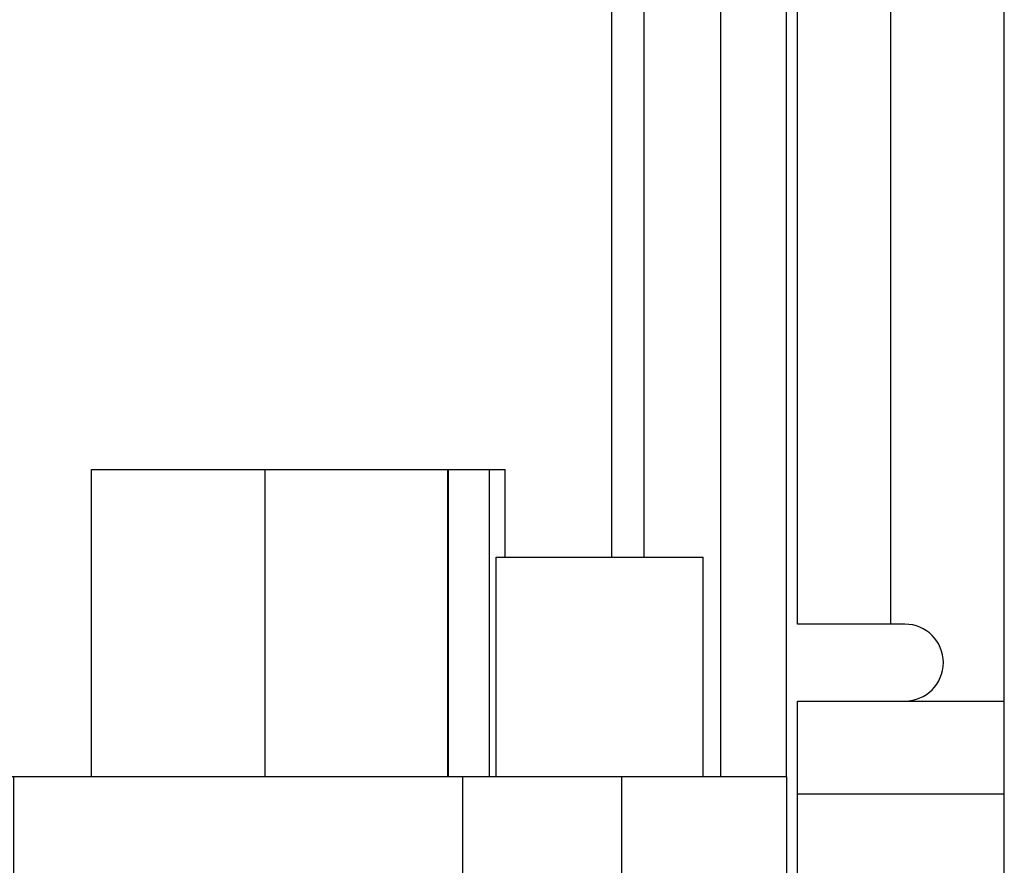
# Model space of a CAD drawing. Header units: millimetres. Extents: x 0 to 1189, y 0 to 841.
# Tile 74 of 173: x 450 to 468, y 639 to 654. Entities that reach past the tile are written whole.
import ezdxf

# ---------------------------------------------------------------- set-up
doc = ezdxf.new("R2010")
doc.units = ezdxf.units.MM
doc.header["$LTSCALE"] = 65.395
for name, color, linetype in [('32007_060000_TLKGS_KGS_V_ABL4', 7, 'CONTINUOUS'), ('32007_062000_TLKGS_KGS_TL_V_ABL5', 7, 'CONTINUOUS'), ('32007_723600_01_SIMPLE1_A_ABL23', 7, 'CONTINUOUS'), ('32007_723600_01_SIMPLE1_T1_A_PBL24', 7, 'CONTINUOUS'), ('32007_728000_01_SIMPLE1_T1_X_PBL41', 7, 'CONTINUOUS'), ('32007_728000_01_SIMPLE1_T2_X_PBL42', 7, 'CONTINUOUS'), ('32007_728000_01_SIMPLE1_T3_X_PBL160', 7, 'CONTINUOUS'), ('32007_728000_01_SIMPLE1_T3_X_PBL57', 7, 'CONTINUOUS'), ('32007_728000_01_SIMPLE1_X_ABL40', 7, 'CONTINUOUS'), ('32007_833000_01_SIMPLE1_T3_X_PBL50', 7, 'CONTINUOUS'), ('32007_833000_01_SIMPLE1_X#AF1_ABL46', 7, 'CONTINUOUS'), ('32067_000000_TLKGS_MARKETING_ABL3', 7, 'CONTINUOUS'), ('32067_030000_TLKGS_V_ABL8', 7, 'CONTINUOUS'), ('32067_800000_TLKGS_V_ABL45', 7, 'CONTINUOUS'), ('6M32E_GENSET_AUSBAUMASSE_ABL17', 7, 'CONTINUOUS'), ('new_view_2_VBL0', 7, 'CONTINUOUS')]:
    doc.layers.add(name, color=color, linetype=linetype)

# ---------------------------------------------------------------- blocks, each defined once
blk = doc.blocks.new('32007_723600_01_SIMPLE1_T1_A_PBL24', base_point=(459.176, 651.101))
at = {"layer": '32007_723600_01_SIMPLE1_T1_A_PBL24', "color": 7, "linetype": 'Continuous'}
for p, q in [((464.326, 643.261), (464.326, 659.681)), ((466.022, 659.681), (466.022, 643.261)), ((466.286, 643.261), (464.326, 643.261)), ((464.326, 636.361), (464.326, 641.861)), ((464.326, 641.861), (468.098, 641.861)), ((468.098, 640.162), (464.326, 640.162))]:
    blk.add_line(p, q, dxfattribs=at)
blk.add_arc((466.286, 642.561), 0.7, 270, 90, dxfattribs=at)
blk = doc.blocks.new('32007_723600_01_SIMPLE1_A_ABL23', base_point=(459.176, 651.101))
at = {"layer": '32007_723600_01_SIMPLE1_T1_A_PBL24'}
blk.add_blockref('32007_723600_01_SIMPLE1_T1_A_PBL24', (459.176, 651.101), dxfattribs=at)
blk = doc.blocks.new('32007_062000_TLKGS_KGS_TL_V_ABL5', base_point=(446.008, 662.686))
at = {"layer": '32007_723600_01_SIMPLE1_A_ABL23'}
blk.add_blockref('32007_723600_01_SIMPLE1_A_ABL23', (459.176, 651.101), dxfattribs=at)
blk = doc.blocks.new('32007_060000_TLKGS_KGS_V_ABL4', base_point=(478.308, 647.553))
at = {"layer": '32007_062000_TLKGS_KGS_TL_V_ABL5'}
blk.add_blockref('32007_062000_TLKGS_KGS_TL_V_ABL5', (446.008, 662.686), dxfattribs=at)
blk = doc.blocks.new('32007_833000_01_SIMPLE1_T3_X_PBL50', base_point=(469.812, 647.683))
at = {"layer": '32007_833000_01_SIMPLE1_T3_X_PBL50', "color": 7, "linetype": 'Continuous'}
blk.add_line((468.098, 632.161), (468.098, 659.641), dxfattribs=at)
blk = doc.blocks.new('32007_833000_01_SIMPLE1_X#AF1_ABL46', base_point=(525.918, 647.683))
at = {"layer": '32007_833000_01_SIMPLE1_T3_X_PBL50'}
blk.add_blockref('32007_833000_01_SIMPLE1_T3_X_PBL50', (469.812, 647.683), dxfattribs=at)
blk = doc.blocks.new('32067_800000_TLKGS_V_ABL45', base_point=(525.918, 647.683))
at = {"layer": '32007_833000_01_SIMPLE1_X#AF1_ABL46'}
blk.add_blockref('32007_833000_01_SIMPLE1_X#AF1_ABL46', (525.918, 647.683), dxfattribs=at)
blk = doc.blocks.new('32067_030000_TLKGS_V_ABL8', base_point=(524.768, 650.451))
at = {"layer": '32067_800000_TLKGS_V_ABL45'}
blk.add_blockref('32067_800000_TLKGS_V_ABL45', (525.918, 647.683), dxfattribs=at)
blk = doc.blocks.new('32067_000000_TLKGS_MARKETING_ABL3', base_point=(526.532, 650.451))
at = {"layer": '32007_060000_TLKGS_KGS_V_ABL4'}
blk.add_blockref('32007_060000_TLKGS_KGS_V_ABL4', (478.308, 647.553), dxfattribs=at)
at = {"layer": '32067_030000_TLKGS_V_ABL8'}
blk.add_blockref('32067_030000_TLKGS_V_ABL8', (524.768, 650.451), dxfattribs=at)
blk = doc.blocks.new('32007_728000_01_SIMPLE1_T1_X_PBL41', base_point=(454.125, 649.781))
at = {"layer": '32007_728000_01_SIMPLE1_T1_X_PBL41', "color": 7, "linetype": 'Continuous'}
for p, q in [((444.125, 663.641), (444.125, 661.001)), ((464.125, 663.641), (444.125, 663.641)), ((464.125, 640.481), (464.125, 663.641)), ((444.125, 658.961), (444.125, 640.481)), ((444.125, 638.601), (444.125, 635.921)), ((464.125, 635.921), (464.125, 637.801)), ((444.125, 635.921), (464.125, 635.921))]:
    blk.add_line(p, q, dxfattribs=at)
blk = doc.blocks.new('32007_728000_01_SIMPLE1_T2_X_PBL42', base_point=(454.125, 649.781))
at = {"layer": '32007_728000_01_SIMPLE1_T2_X_PBL42', "color": 7, "linetype": 'Continuous'}
for p, q in [((445.325, 662.361), (445.325, 661.001)), ((462.925, 662.361), (445.325, 662.361)), ((462.925, 640.481), (462.925, 662.361)), ((444.125, 658.961), (444.125, 661.001)), ((444.125, 661.001), (452.705, 661.001)), ((452.697, 661.001), (452.697, 660.961)), ((452.705, 661.001), (452.705, 660.961)), ((451.772, 658.961), (451.772, 660.961)), ((461.525, 660.961), (451.772, 660.961)), ((460.931, 660.961), (460.931, 644.481)), ((461.525, 660.961), (461.525, 644.481)), ((451.772, 658.961), (444.125, 658.961)), ((445.325, 658.961), (445.325, 640.481)), ((445.645, 658.961), (445.645, 654.961)), ((449.518, 658.961), (449.518, 654.961)), ((449.518, 654.961), (445.645, 654.961)), ((446.725, 654.961), (446.725, 644.481)), ((447.32, 654.961), (447.32, 644.481)), ((451.444, 640.481), (451.444, 646.081)), ((451.444, 646.081), (458.991, 646.081)), ((454.615, 640.481), (454.615, 646.081)), ((457.946, 640.481), (457.946, 646.081)), ((457.961, 640.481), (457.961, 646.081)), ((458.709, 640.481), (458.709, 646.081)), ((458.991, 644.481), (458.991, 646.081)), ((445.645, 640.481), (445.645, 644.481)), ((445.645, 644.481), (449.518, 644.481)), ((449.518, 640.481), (449.518, 644.481)), ((458.827, 640.481), (458.827, 644.481)), ((458.827, 644.481), (462.605, 644.481)), ((462.605, 640.481), (462.605, 644.481)), ((444.125, 638.601), (444.125, 640.481)), ((464.125, 640.481), (444.125, 640.481)), ((464.125, 640.481), (464.125, 638.601)), ((464.125, 638.601), (444.125, 638.601)), ((445.325, 638.601), (445.325, 637.201)), ((462.925, 637.201), (462.925, 637.801)), ((445.325, 637.201), (462.925, 637.201))]:
    blk.add_line(p, q, dxfattribs=at)
at = {"layer": '32007_728000_01_SIMPLE1_T2_X_PBL42', "color": 9, "linetype": 'Continuous'}
for p, q in [((451.822, 661.001), (451.822, 660.961)), ((451.907, 661.001), (451.907, 660.961)), ((452.313, 661.001), (452.313, 660.961)), ((452.693, 661.001), (452.693, 660.961)), ((447.129, 638.601), (447.129, 640.481)), ((450.029, 638.601), (450.029, 640.481)), ((458.222, 638.601), (458.222, 640.481)), ((461.122, 638.601), (461.122, 640.481))]:
    blk.add_line(p, q, dxfattribs=at)
blk = doc.blocks.new('32007_728000_01_SIMPLE1_T3_X_PBL57', base_point=(454.125, 638.201))
at = {"layer": '32007_728000_01_SIMPLE1_T3_X_PBL57', "color": 7, "linetype": 'Continuous'}
for p, q in [((449.925, 637.801), (449.925, 638.601)), ((450.029, 638.601), (458.222, 638.601)), ((458.325, 637.801), (458.325, 638.601)), ((449.925, 637.801), (458.325, 637.801))]:
    blk.add_line(p, q, dxfattribs=at)
blk = doc.blocks.new('32007_728000_01_SIMPLE1_T3_X_PBL160', base_point=(461.225, 638.201))
at = {"layer": '32007_728000_01_SIMPLE1_T3_X_PBL160', "color": 7, "linetype": 'Continuous'}
for p, q in [((461.122, 638.601), (464.125, 638.601)), ((464.125, 637.801), (464.125, 638.601)), ((458.325, 637.801), (464.125, 637.801))]:
    blk.add_line(p, q, dxfattribs=at)
blk = doc.blocks.new('32007_728000_01_SIMPLE1_X_ABL40', base_point=(454.125, 649.781))
at = {"layer": '32007_728000_01_SIMPLE1_T1_X_PBL41'}
blk.add_blockref('32007_728000_01_SIMPLE1_T1_X_PBL41', (454.125, 649.781), dxfattribs=at)
at = {"layer": '32007_728000_01_SIMPLE1_T2_X_PBL42'}
blk.add_blockref('32007_728000_01_SIMPLE1_T2_X_PBL42', (454.125, 649.781), dxfattribs=at)
at = {"layer": '32007_728000_01_SIMPLE1_T3_X_PBL160'}
blk.add_blockref('32007_728000_01_SIMPLE1_T3_X_PBL160', (461.225, 638.201), dxfattribs=at)
at = {"layer": '32007_728000_01_SIMPLE1_T3_X_PBL57'}
blk.add_blockref('32007_728000_01_SIMPLE1_T3_X_PBL57', (454.125, 638.201), dxfattribs=at)
blk = doc.blocks.new('6M32E_GENSET_AUSBAUMASSE_ABL17', base_point=(526.039, 663.381))
at = {"layer": '32007_728000_01_SIMPLE1_X_ABL40'}
blk.add_blockref('32007_728000_01_SIMPLE1_X_ABL40', (454.125, 649.781), dxfattribs=at)
blk = doc.blocks.new('NEW_VIEW_2_VBL0', base_point=(603.51, 637.661))
at = {"layer": '32067_000000_TLKGS_MARKETING_ABL3'}
blk.add_blockref('32067_000000_TLKGS_MARKETING_ABL3', (526.532, 650.451), dxfattribs=at)
at = {"layer": '6M32E_GENSET_AUSBAUMASSE_ABL17'}
blk.add_blockref('6M32E_GENSET_AUSBAUMASSE_ABL17', (526.039, 663.381), dxfattribs=at)

msp = doc.modelspace()

# ---------------------------------------------------------------- block references
at = {"layer": 'new_view_2_VBL0'}
msp.add_blockref('NEW_VIEW_2_VBL0', (603.51017, 637.66074), dxfattribs=at)

doc.saveas('drawing.dxf')
